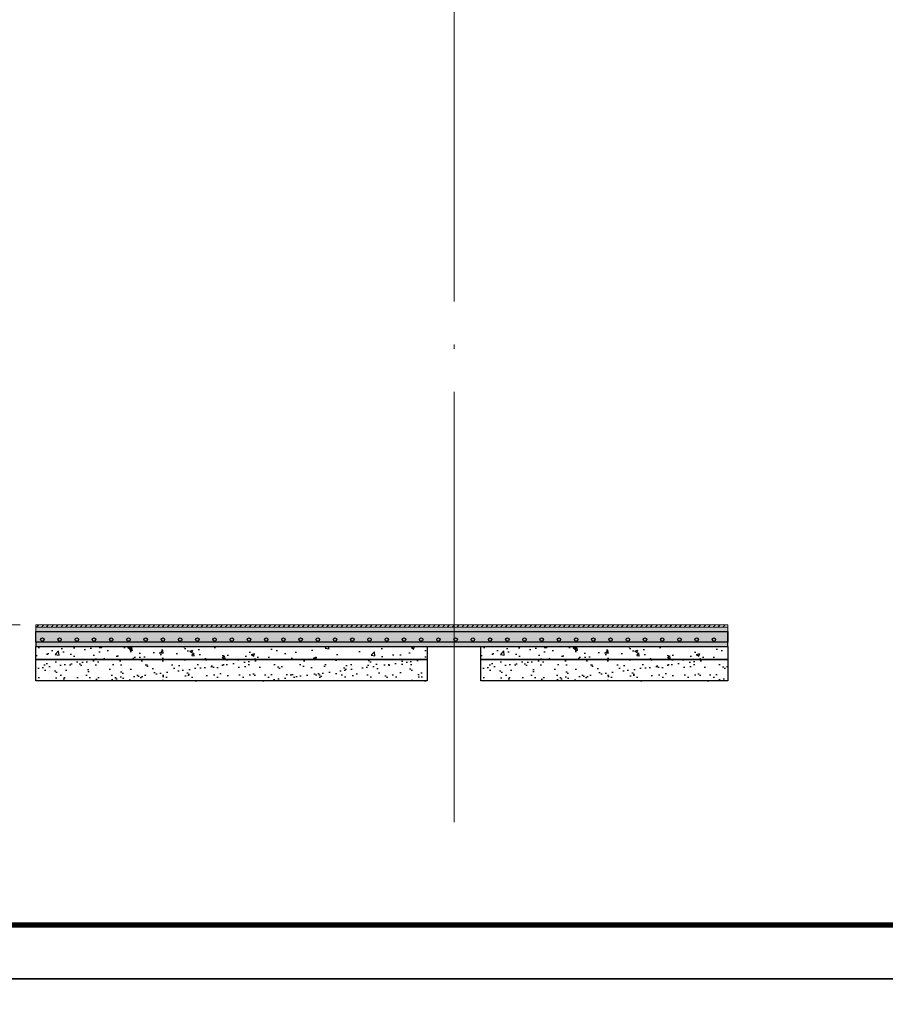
# Model space of a CAD drawing. Extents: x 447288 to 563800, y -194684 to 241749.
# Tile 24 of 91: x 468149 to 472171, y -165102 to -160526. Entities that reach past the tile are written whole.
import ezdxf

# ---------------------------------------------------------------- set-up
doc = ezdxf.new("R2010")
doc.units = 0
doc.header["$LTSCALE"] = 1000
for name, pattern in [('35$0$DASH', [0.35, 0.25, -0.1]), ('DASH', [0.35, 0.25, -0.1]), ('DOTE', [2.42, 2, -0.2, 0.02, -0.2])]:
    doc.linetypes.add(name, pattern=pattern)
doc.layers.get('0').update_dxf_attribs({"lineweight": 20})
for name, color, linetype in [('35$0$A-detl-FINISH', 1, 'Continuous'), ('35$0$A-detl-XH', 8, 'Continuous'), ('35$0$PUB_HATCH', 8, 'Continuous'), ('35$0$保温层', 2, 'Continuous'), ('8$0$PUB_HATCH', 8, 'Continuous'), ('A-ELEV-THIN', 7, 'Continuous'), ('PUB_HATCH', 8, 'Continuous'), ('PUB_TITLE', 4, 'Continuous'), ('SURFACE', 6, 'Continuous')]:
    doc.layers.add(name, color=color, linetype=linetype)
doc.layers.add('A-ASIS', color=115, linetype='DASH', lineweight=0, plot=False)
doc.layers.add('DOTE', color=10, linetype='DOTE', lineweight=9)
doc.layers.add('防水', color=124, linetype='Continuous', lineweight=0)

# ---------------------------------------------------------------- blocks, each defined once
blk = doc.blocks.new('*U166')
at = {"layer": '35$0$A-detl-XH', "linetype": 'Continuous'}
h = blk.add_hatch(dxfattribs=at)
h.set_pattern_fill('混凝土', color=256, scale=10, style=0)
h.set_pattern_definition([(50, (-48520.765, -34543.11), (71.72602, -6.275213), [7.5, -82.5]), (355, (-48520.765, -34543.11), (-13.87513, 75.21921), [6, -66]), (100.4514, (-48514.79, -34543.63), (57.85094, 68.943954), [6.37402, -70.11421]), (46.1842, (-48520.765, -34523.11), (106.7241, -16.5519), [11.25, -123.75]), (96.6356, (-48511.87, -34524.49), (93.46627, 97.41179), [9.56103, -105.1713]), (351.1842, (-48520.76, -34523.11), (93.4662, 97.41186), [9, -99]), (21, (-48510.765, -34528.11), (59.690705, -40.26189), [7.5, -82.5]), (326, (-48510.765, -34528.11), (24.33153, 72.515005), [6, -66]), (71.4514, (-48505.79, -34531.464), (84.02226, 32.25305), [6.37402, -70.11421]), (37.5, (-48520.765, -34543.11), (1.215986, 33.289385), [0, -65.2, 0, -67, 0, -66.25]), (7.5, (-48520.765, -34543.11), (26.306954, 39.441171), [0, -38.2, 0, -63.7, 0, -25.25]), (327.5, (-48543.065, -34543.11), (53.382244, -2.255487), [0, -25, 0, -78, 0, -103.5]), (317.5, (-48553.065, -34543.11), (58.318617, 10.0105), [0, -32.5, 0, -51.8, 0, -73.5])])
h.paths.add_polyline_path([(-487.8, 100), (2726.8, 100), (2726.8, 50), (-487.8, 50)])
at = {"layer": '35$0$PUB_HATCH'}
h = blk.add_hatch(dxfattribs=at)
h.set_pattern_fill('ANSI31', color=256, scale=10, style=0)
h.set_pattern_definition([(45, (1904.808, 0.005), (-11.22532, 11.22532), [])])
h.paths.add_polyline_path([(-487.8, 130), (2726.8, 130), (2726.8, 120), (-487.8, 120)])
at = {"layer": '8$0$PUB_HATCH'}
h = blk.add_hatch(dxfattribs=at)
h.set_pattern_fill('HONEY', color=252, scale=5)
h.set_pattern_definition([(0, (2726.777, 0), (11.90625, 6.874075), [7.9375, -15.875]), (120, (2726.777, 0), (-11.906249, 6.874077), [7.9375, -15.875]), (60, (2726.777, 0), (1e-06, 13.748152), [-15.875, 7.9375])])
h.paths.add_polyline_path([(2726.8, 50), (-487.8, 50), (-487.8, 30), (2726.8, 30)])
at = {"layer": 'PUB_HATCH', "linetype": 'Continuous'}
h = blk.add_hatch(dxfattribs=at)
h.set_pattern_fill('AR-SAND', color=256, scale=10, style=0)
h.set_pattern_definition([(37.5, (-48520.765, -34533.117), (-0.8000156, 24.470662), [0, -19.304, 0, -21.59, 0, -20.6375]), (7.5, (-48520.765, -34533.117), (22.476164, 35.841255), [0, -10.414, 0, -17.399, 0, -6.6675]), (327.5, (-48536.386, -34533.117), (39.5496185, 0.071859), [0, -6.35, 0, -22.86, 0, -29.845]), (317.5, (-48536.386, -34533.117), (38.177823, 11.146466), [0, -3.175, 0, -14.986, 0, -17.145])])
h.paths.add_polyline_path([(2726.8, 100), (2726.8, 120), (-487.8, 120), (-487.8, 100)])
blk.add_lwpolyline([(-487.8, 130), (2726.8, 130), (2726.8, 120), (-487.8, 120)], close=True)
at = {"linetype": 'Continuous'}
blk.add_lwpolyline([(2726.8, 100), (2726.8, 120), (-487.8, 120), (-487.8, 100)], close=True, dxfattribs=at)
at = {"layer": '35$0$A-detl-FINISH', "linetype": 'Continuous'}
blk.add_line((-462.8, 100), (2726.8, 100), dxfattribs=at)
for centre in [(-457.4, 62), (-377.4, 62), (-297.4, 62), (-217.4, 62), (-137.4, 62), (-57.4, 62), (22.6, 62), (102.6, 62), (182.6, 62), (262.6, 62), (342.6, 62), (422.6, 62), (502.6, 62), (582.6, 62), (662.6, 62), (742.6, 62), (822.6, 62), (902.6, 62), (982.6, 62), (1062.6, 62), (1142.6, 62), (1222.6, 62), (1302.6, 62), (1382.6, 62), (1462.6, 62), (1542.6, 62), (1622.6, 62), (1702.6, 62), (1782.6, 62), (1862.6, 62), (1942.6, 62), (2022.6, 62), (2102.6, 62), (2182.6, 62), (2262.6, 62), (2342.6, 62), (2422.6, 62), (2502.6, 62), (2582.6, 62), (2662.6, 62)]:
    blk.add_circle(centre, 8, dxfattribs=at)
at = {"layer": '35$0$保温层'}
blk.add_lwpolyline([(2726.8, 52), (2726.8, 100)], dxfattribs=at)
at = {"layer": 'A-ELEV-THIN'}
blk.add_lwpolyline([(-487.8, 100), (2726.8, 100), (2726.8, 50), (-487.8, 50)], close=True, dxfattribs=at)
at = {"layer": 'SURFACE', "color": 2}
blk.add_lwpolyline([(2726.8, 50), (-487.8, 50), (-487.8, 30), (2726.8, 30)], close=True, dxfattribs=at)
at = {"layer": '防水', "linetype": '35$0$DASH', "ltscale": 0.15, "const_width": 0.8}
blk.add_lwpolyline([(-487.8, 50), (2726.8, 50)], dxfattribs=at)

msp = doc.modelspace()

# ---------------------------------------------------------------- hatches: boundary and pattern name
at = {"layer": 'PUB_HATCH'}
h = msp.add_hatch(dxfattribs=at)
h.set_pattern_fill('混凝土', color=256, scale=20)
h.set_pattern_definition([(50, (-236074.59, 293536.69), (143.452037, -12.550427), [15, -165]), (355, (-236074.6, 293536.69), (-27.750267, 150.438427), [12, -132]), (100.4514, (-236062.64, 293535.64), (115.701876, 137.887908), [12.748038, -140.228422]), (46.1842, (-236074.6, 293576.69), (213.44821, -33.103803), [22.5, -247.5]), (96.6356, (-236056.8, 293573.93), (186.93254, 194.823574), [19.12206, -210.3426]), (351.1842, (-236074.6, 293576.69), (186.93239, 194.82372), [18, -198]), (21, (-236054.59, 293566.69), (119.38141, -80.523778), [15, -165]), (326, (-236054.6, 293566.69), (48.663066, 145.03001), [12, -132]), (71.4514, (-236044.65, 293559.98), (168.044526, 64.5061), [12.748038, -140.228422]), (37.5, (-236074.594, 293536.69), (2.431971, 66.5787708), [0, -130.4, 0, -134, 0, -132.5]), (7.5, (-236074.594, 293536.69), (52.6139075, 78.8823424), [0, -76.4, 0, -127.4, 0, -50.5]), (327.5, (-236119.194, 293536.69), (106.7644872, -4.5109743), [0, -50, 0, -156, 0, -207]), (317.5, (-236139.19, 293536.69), (116.637234, 20.020996), [0, -65, 0, -103.6, 0, -147])])
h.paths.add_polyline_path([(468224.4, -163439.3), (470042.6, -163439.3), (470042.6, -163499.3), (468224.4, -163499.3)])
h = msp.add_hatch(dxfattribs=at)
h.set_pattern_fill('混凝土', color=256, scale=20)
h.set_pattern_definition([(50, (-234006.44, 293536.69), (143.452037, -12.550427), [15, -165]), (355, (-234006.44, 293536.69), (-27.750267, 150.438427), [12, -132]), (100.4514, (-233994.48, 293535.64), (115.701876, 137.887908), [12.748038, -140.228422]), (46.1842, (-234006.44, 293576.69), (213.44821, -33.103803), [22.5, -247.5]), (96.6356, (-233988.65, 293573.93), (186.93254, 194.823574), [19.12206, -210.3426]), (351.1842, (-234006.44, 293576.69), (186.93239, 194.82372), [18, -198]), (21, (-233986.44, 293566.69), (119.38141, -80.523778), [15, -165]), (326, (-233986.44, 293566.69), (48.663066, 145.03001), [12, -132]), (71.4514, (-233976.49, 293559.98), (168.044526, 64.5061), [12.748038, -140.228422]), (37.5, (-234006.435, 293536.69), (2.431971, 66.5787708), [0, -130.4, 0, -134, 0, -132.5]), (7.5, (-234006.435, 293536.69), (52.6139075, 78.8823424), [0, -76.4, 0, -127.4, 0, -50.5]), (327.5, (-234051.035, 293536.69), (106.7644872, -4.5109743), [0, -50, 0, -156, 0, -207]), (317.5, (-234071.035, 293536.69), (116.637234, 20.020996), [0, -65, 0, -103.6, 0, -147])])
h.paths.add_polyline_path([(470292.6, -163439.3), (471439, -163439.3), (471439, -163499.3), (470292.6, -163499.3)])
h = msp.add_hatch(dxfattribs=at)
h.set_pattern_fill('AR-SAND', color=256, scale=30)
h.set_pattern_definition([(37.5, (-2977993.593, -2176354.384), (-2.4000469, 73.4119856), [0, -57.912, 0, -64.77, 0, -61.9125]), (7.5, (-2977993.59, -2176354.38), (67.4284925, 107.523765), [0, -31.242, 0, -52.197, 0, -20.0025]), (327.5, (-2978040.456, -2176354.384), (118.6488555, 0.2155777), [0, -19.05, 0, -68.58, 0, -89.535]), (317.5, (-2978040.46, -2176354.38), (114.533468, 33.4393985), [0, -9.525, 0, -44.958, 0, -51.435])])
h.paths.add_polyline_path([(468224.4, -163499.3), (470042.6, -163499.3), (470042.6, -163599.3), (468224.4, -163599.3)])
h = msp.add_hatch(dxfattribs=at)
h.set_pattern_fill('AR-SAND', color=256, scale=30)
h.set_pattern_definition([(37.5, (-2975925.434, -2176354.384), (-2.4000469, 73.4119856), [0, -57.912, 0, -64.77, 0, -61.9125]), (7.5, (-2975925.43, -2176354.38), (67.4284925, 107.523765), [0, -31.242, 0, -52.197, 0, -20.0025]), (327.5, (-2975972.3, -2176354.384), (118.6488555, 0.2155777), [0, -19.05, 0, -68.58, 0, -89.535]), (317.5, (-2975972.3, -2176354.38), (114.533468, 33.4393985), [0, -9.525, 0, -44.958, 0, -51.435])])
h.paths.add_polyline_path([(470292.6, -163499.3), (471439, -163499.3), (471439, -163599.3), (470292.6, -163599.3)])

# ---------------------------------------------------------------- linework, layer by layer
at = {"layer": 'A-ASIS'}
msp.add_lwpolyline([(469200.9, -163339.3), (464267.7, -163339.3)], dxfattribs=at)
at = {"layer": 'A-ELEV-THIN'}
for points in [[(468224.4, -163499.3), (470042.6, -163499.3), (470042.6, -163599.3), (468224.4, -163599.3)], [(470292.6, -163499.3), (471439, -163499.3), (471439, -163599.3), (470292.6, -163599.3)]]:
    msp.add_lwpolyline(points, close=True, dxfattribs=at)
at = {"layer": 'DOTE'}
msp.add_line((470167.7, -164255.4), (470167.7, -153885.2), dxfattribs=at)
at = {"layer": 'PUB_TITLE'}
for points in [[(462373.2, -164983.7), (483398.2, -164983.7), (483398.2, -150133.7), (462373.2, -150133.7)], [(462373.2, -179833.7), (483398.2, -179833.7), (483398.2, -164983.7), (462373.2, -164983.7)]]:
    msp.add_lwpolyline(points, close=True, dxfattribs=at)
at = {"layer": 'PUB_TITLE', "const_width": 25}
msp.add_lwpolyline([(462998.2, -164733.7), (483148.2, -164733.7), (483148.2, -150383.7), (462998.2, -150383.7)], close=True, dxfattribs=at)
at = {"layer": 'SURFACE'}
for points in [[(468224.4, -163439.3), (470042.6, -163439.3), (470042.6, -163499.3), (468224.4, -163499.3)], [(470292.6, -163439.3), (471439, -163439.3), (471439, -163499.3), (470292.6, -163499.3)]]:
    msp.add_lwpolyline(points, close=True, dxfattribs=at)
at = {"layer": '防水', "linetype": '35$0$DASH', "ltscale": 0.15, "const_width": 1.5}
msp.add_lwpolyline([(468224.4, -163439.3), (471439, -163439.3)], dxfattribs=at)

# ---------------------------------------------------------------- block references
msp.add_blockref('*U166', (468712.2, -163469.3))

doc.saveas('drawing.dxf')
